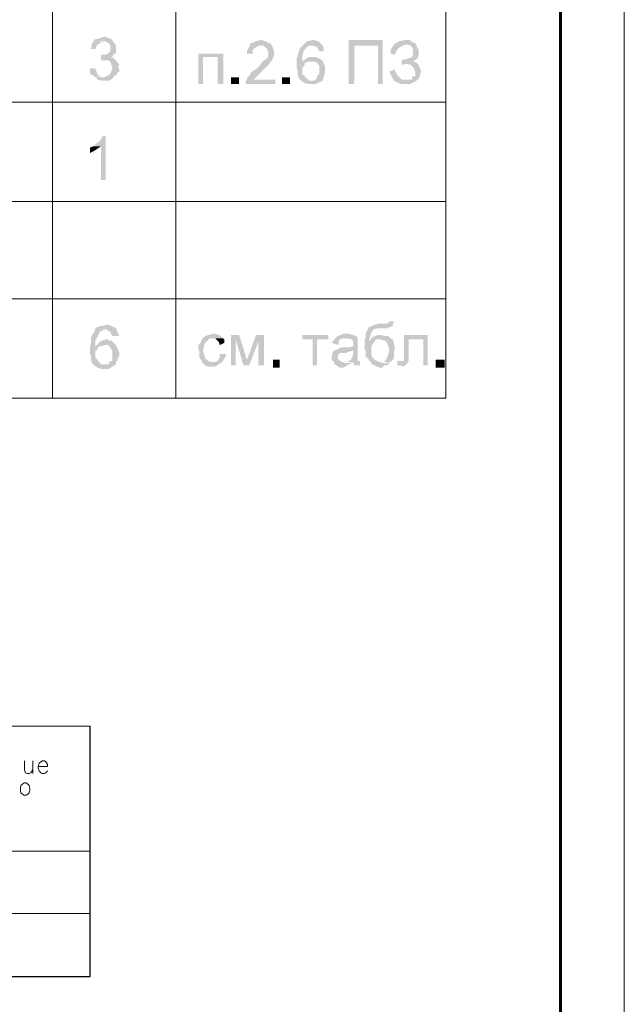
# Model space of a CAD drawing. Extents: x 4085 to 16488, y -65 to 12615.
# Tile 217 of 229: x 15947 to 15994, y 11574 to 11651. Entities that reach past the tile are written whole.
import ezdxf

# ---------------------------------------------------------------- set-up
doc = ezdxf.new("R2010")
doc.units = 0
doc.header["$MEASUREMENT"] = 0
doc.linetypes.add('CONTI', pattern=[0])
doc.layers.get('0').update_dxf_attribs({"color": 250, "linetype": 'CONTI'})
doc.layers.add('Опоры', color=7, linetype='Continuous')

msp = doc.modelspace()

# ---------------------------------------------------------------- hatches: boundary and pattern name
at = {"linetype": 'ByBlock', "lineweight": 15, "transparency": 33554676}
for points in [[(15953.281, 11649.579), (15952.75, 11649.401), (15952.573, 11649.401), (15952.484, 11649.313), (15952.839, 11649.224), (15953.281, 11649.224), (15953.636, 11649.047), (15953.724, 11648.87), (15953.724, 11648.604), (15953.724, 11648.427), (15953.547, 11648.25), (15953.37, 11648.162), (15953.104, 11648.162), (15953.901, 11647.985), (15953.99, 11648.162), (15953.99, 11648.25), (15954.167, 11648.25), (15954.167, 11648.427), (15954.167, 11648.604), (15954.167, 11648.87), (15953.99, 11649.136), (15953.813, 11649.401), (15953.547, 11649.49)], [(15952.484, 11649.313), (15952.307, 11649.047), (15952.219, 11648.604), (15952.573, 11648.604), (15952.661, 11648.87), (15952.75, 11648.959), (15953.016, 11649.136), (15953.281, 11649.136)], [(15966.388, 11648.87), (15965.503, 11648.87), (15965.768, 11648.87), (15965.857, 11648.782), (15966.034, 11648.604), (15966.123, 11648.25), (15966.123, 11648.073), (15966.034, 11647.896), (15965.768, 11647.719), (15965.591, 11647.542), (15965.414, 11647.276), (15965.237, 11647.099), (15964.971, 11646.922), (15964.706, 11646.745), (15964.706, 11646.568), (15964.617, 11646.568), (15964.617, 11646.479), (15964.44, 11646.39), (15964.44, 11646.213), (15964.351, 11646.125), (15964.351, 11645.859), (15966.654, 11645.859), (15966.654, 11646.213), (15964.971, 11646.213), (15965.237, 11646.479), (15965.503, 11646.745), (15965.857, 11647.099), (15966.123, 11647.365), (15966.388, 11647.719), (15966.565, 11648.073), (15966.565, 11648.427), (15966.477, 11648.693)], [(15965.503, 11649.313), (15965.148, 11649.224), (15964.971, 11649.136), (15964.706, 11649.047), (15964.617, 11648.782), (15964.528, 11648.604), (15964.44, 11648.516), (15964.44, 11648.25), (15964.883, 11648.25), (15964.883, 11648.516), (15965.06, 11648.693), (15965.237, 11648.782), (15965.414, 11648.87), (15965.68, 11648.87), (15965.945, 11648.87), (15966.211, 11648.87), (15966.388, 11648.87), (15966.3, 11649.047), (15966.123, 11649.047), (15966.123, 11649.136), (15965.591, 11649.313)], [(15968.779, 11648.87), (15968.602, 11648.693), (15968.514, 11648.427), (15968.425, 11648.162), (15968.337, 11647.807), (15968.337, 11647.453), (15968.337, 11647.187), (15968.425, 11646.833), (15968.425, 11646.568), (15968.514, 11646.302), (15968.691, 11646.125), (15968.956, 11645.948), (15969.222, 11645.859), (15969.842, 11645.859), (15970.019, 11645.948), (15970.373, 11646.125), (15969.488, 11646.125), (15969.311, 11646.125), (15969.222, 11646.213), (15969.045, 11646.39), (15968.956, 11646.39), (15968.956, 11646.479), (15968.956, 11646.568), (15968.779, 11646.568), (15968.779, 11646.922), (15968.779, 11647.099), (15968.956, 11647.365), (15968.956, 11647.542), (15969.045, 11647.542), (15969.222, 11647.63), (15968.779, 11647.63), (15968.779, 11648.073), (15968.868, 11648.427), (15969.134, 11648.782), (15969.311, 11648.87), (15969.576, 11648.87)], [(15969.576, 11649.313), (15969.311, 11649.224), (15969.134, 11649.224), (15968.779, 11648.87), (15969.222, 11648.87), (15969.576, 11648.87), (15969.931, 11648.782), (15970.019, 11648.604), (15970.108, 11648.427), (15970.462, 11648.427), (15970.462, 11648.604), (15970.462, 11648.693), (15970.373, 11648.87), (15970.196, 11649.047), (15970.019, 11649.224), (15969.665, 11649.313)], [(15975.067, 11649.313), (15972.41, 11649.313), (15972.41, 11645.859), (15972.853, 11645.859), (15972.853, 11648.87), (15974.713, 11648.87)], [(15975.067, 11649.313), (15974.713, 11648.87), (15974.713, 11645.859), (15975.067, 11645.859)], [(15976.838, 11649.313), (15976.395, 11649.224), (15976.041, 11649.047), (15975.776, 11648.693), (15975.687, 11648.516), (15975.687, 11648.25), (15976.041, 11648.162), (15976.13, 11648.427), (15976.307, 11648.693), (15976.661, 11648.87), (15976.838, 11648.959), (15977.104, 11648.959), (15977.37, 11648.87), (15977.724, 11648.87), (15977.635, 11649.047), (15977.458, 11649.136), (15977.37, 11649.136), (15977.193, 11649.313), (15977.104, 11649.313)], [(15977.724, 11648.87), (15976.838, 11648.87), (15977.104, 11648.87), (15977.37, 11648.782), (15977.458, 11648.516), (15977.458, 11648.25), (15977.458, 11648.162), (15977.37, 11647.985), (15977.193, 11647.896), (15977.104, 11647.896), (15976.927, 11647.807), (15976.75, 11647.807), (15976.573, 11647.719), (15976.573, 11647.365), (15976.927, 11647.453), (15977.281, 11647.365), (15977.458, 11647.187), (15977.635, 11646.833), (15977.635, 11646.568), (15977.635, 11646.479), (15977.458, 11646.479), (15977.37, 11646.39), (15977.37, 11646.213), (15977.193, 11646.213), (15977.104, 11646.213), (15976.838, 11646.213), (15975.953, 11646.125), (15976.307, 11645.948), (15976.573, 11645.859), (15976.838, 11645.859), (15977.193, 11645.859), (15977.724, 11646.125), (15977.901, 11646.302), (15977.99, 11646.479), (15978.078, 11646.922), (15977.99, 11647.099), (15977.901, 11647.365), (15977.724, 11647.542), (15977.458, 11647.63), (15977.812, 11647.896), (15977.901, 11648.162), (15977.901, 11648.516), (15977.812, 11648.693)], [(15962.58, 11648.25), (15960.632, 11648.25), (15960.632, 11645.859), (15960.986, 11645.859), (15960.986, 11647.985), (15962.137, 11647.985)], [(15962.58, 11648.25), (15962.137, 11647.985), (15962.137, 11645.859), (15962.58, 11645.859)], [(15969.576, 11647.985), (15969.311, 11647.985), (15969.134, 11647.896), (15968.779, 11647.63), (15969.222, 11647.63), (15969.311, 11647.63), (15969.488, 11647.63), (15970.373, 11647.719), (15970.196, 11647.807), (15970.019, 11647.896), (15969.842, 11647.985), (15969.665, 11647.985)], [(15953.99, 11647.896), (15953.281, 11647.719), (15953.547, 11647.719), (15953.724, 11647.63), (15953.813, 11647.365), (15953.901, 11647.099), (15953.813, 11646.833), (15953.724, 11646.656), (15953.458, 11646.479), (15953.193, 11646.39), (15953.016, 11646.39), (15952.484, 11646.479), (15952.75, 11646.213), (15953.104, 11646.125), (15953.458, 11646.125), (15953.636, 11646.125), (15953.813, 11646.213), (15953.99, 11646.39), (15953.99, 11646.479), (15954.167, 11646.568), (15954.255, 11646.568), (15954.255, 11646.745), (15954.433, 11646.833), (15954.433, 11647.01), (15954.344, 11647.187), (15954.433, 11647.365), (15954.167, 11647.719)], [(15970.373, 11647.719), (15969.488, 11647.63), (15969.753, 11647.63), (15969.931, 11647.542), (15970.108, 11647.276), (15970.108, 11647.01), (15970.108, 11646.656), (15969.931, 11646.479), (15969.931, 11646.39), (15969.842, 11646.213), (15969.665, 11646.125), (15969.576, 11646.125), (15969.488, 11646.125), (15970.373, 11646.125), (15970.373, 11646.213), (15970.462, 11646.39), (15970.551, 11646.833), (15970.551, 11647.099), (15970.551, 11647.276), (15970.462, 11647.453), (15970.373, 11647.63)], [(15952.573, 11647.099), (15952.13, 11647.099), (15952.13, 11646.833), (15952.219, 11646.568), (15952.396, 11646.568), (15952.396, 11646.479), (15952.484, 11646.479), (15953.281, 11646.479), (15953.104, 11646.479), (15953.016, 11646.479), (15952.839, 11646.568), (15952.75, 11646.568), (15952.661, 11646.833), (15952.573, 11647.01)], [(15976.041, 11647.01), (15975.598, 11646.833), (15975.776, 11646.479), (15975.953, 11646.125), (15976.838, 11646.213), (15976.573, 11646.213), (15976.395, 11646.39), (15976.218, 11646.568), (15976.041, 11646.833)], [(15963.2, 11646.39), (15963.2, 11645.859), (15963.82, 11645.859), (15963.82, 11646.39)], [(15967.185, 11646.39), (15967.185, 11645.859), (15967.805, 11645.859), (15967.805, 11646.39)], [(15953.37, 11641.785), (15953.104, 11641.785), (15953.104, 11641.608), (15953.016, 11641.608), (15953.016, 11641.52), (15952.839, 11641.343), (15952.75, 11641.254), (15952.573, 11641.165), (15952.484, 11640.988), (15952.396, 11640.988), (15953.016, 11640.988), (15953.016, 11638.331), (15953.37, 11638.331)], [(15952.396, 11640.988), (15952.219, 11640.9), (15952.13, 11640.9), (15952.13, 11640.457), (15952.307, 11640.545), (15952.484, 11640.634), (15952.75, 11640.811), (15953.016, 11640.988)], [(15975.598, 11627.261), (15975.421, 11627.084), (15974.801, 11627.084), (15974.447, 11626.996), (15974.004, 11626.819), (15973.739, 11626.287), (15973.739, 11626.022), (15973.65, 11625.845), (15973.65, 11625.579), (15973.65, 11625.313), (15973.65, 11625.047), (15973.739, 11624.959), (15973.739, 11624.782), (15973.739, 11624.693), (15973.739, 11624.516), (15973.739, 11624.428), (15973.916, 11624.428), (15974.004, 11624.162), (15974.181, 11624.073), (15974.181, 11623.896), (15974.27, 11623.896), (15974.447, 11623.808), (15974.624, 11623.719), (15974.89, 11623.631), (15975.067, 11623.631), (15975.156, 11623.808), (15975.333, 11623.808), (15975.421, 11623.808), (15975.687, 11624.073), (15975.244, 11623.985), (15974.801, 11624.073), (15974.447, 11624.25), (15974.27, 11624.428), (15974.181, 11624.693), (15974.181, 11624.959), (15974.181, 11625.225), (15974.27, 11625.49), (15974.447, 11625.667), (15974.004, 11625.667), (15974.093, 11626.11), (15974.181, 11626.376), (15974.359, 11626.642), (15974.713, 11626.73), (15974.801, 11626.73), (15975.067, 11626.73), (15975.244, 11626.73), (15975.421, 11626.73), (15975.687, 11626.819), (15975.864, 11626.907), (15975.864, 11626.996), (15975.953, 11627.261)], [(15952.573, 11626.73), (15952.484, 11626.464), (15952.307, 11626.199), (15952.219, 11625.933), (15952.219, 11625.579), (15952.13, 11625.225), (15952.13, 11624.87), (15952.219, 11624.516), (15952.219, 11624.25), (15952.307, 11623.985), (15952.484, 11623.808), (15952.75, 11623.631), (15953.016, 11623.542), (15953.636, 11623.542), (15953.901, 11623.719), (15954.167, 11623.896), (15953.37, 11623.896), (15953.281, 11623.896), (15953.104, 11623.896), (15953.016, 11623.896), (15952.839, 11624.073), (15952.839, 11624.162), (15952.75, 11624.162), (15952.75, 11624.25), (15952.573, 11624.428), (15952.573, 11624.693), (15952.573, 11624.959), (15952.75, 11625.047), (15952.75, 11625.225), (15952.839, 11625.225), (15952.839, 11625.313), (15953.016, 11625.313), (15952.573, 11625.313), (15952.573, 11625.756), (15952.75, 11626.11), (15952.927, 11626.464), (15953.193, 11626.553), (15953.37, 11626.553)], [(15953.37, 11626.996), (15953.193, 11626.907), (15952.927, 11626.907), (15952.75, 11626.819), (15952.573, 11626.73), (15953.016, 11626.642), (15953.37, 11626.642), (15953.724, 11626.464), (15953.813, 11626.287), (15953.901, 11626.11), (15954.433, 11626.11), (15954.344, 11626.376), (15954.255, 11626.464), (15954.255, 11626.553), (15954.167, 11626.73), (15953.813, 11626.907), (15953.547, 11626.996)], [(15953.37, 11625.845), (15953.104, 11625.756), (15952.927, 11625.667), (15952.75, 11625.49), (15952.573, 11625.313), (15953.016, 11625.313), (15953.281, 11625.402), (15954.167, 11625.402), (15953.99, 11625.579), (15953.813, 11625.756), (15953.636, 11625.756), (15953.547, 11625.845)], [(15961.783, 11626.287), (15961.429, 11626.199), (15961.163, 11626.11), (15960.897, 11625.845), (15960.809, 11625.579), (15960.632, 11625.402), (15960.632, 11625.136), (15960.72, 11624.782), (15960.72, 11624.428), (15960.897, 11624.162), (15960.897, 11624.073), (15961.783, 11624.073), (15961.606, 11624.073), (15961.429, 11624.162), (15961.163, 11624.339), (15961.075, 11624.693), (15960.986, 11625.047), (15961.075, 11625.225), (15961.075, 11625.402), (15961.163, 11625.579), (15961.252, 11625.667), (15961.429, 11625.845), (15961.517, 11625.933), (15961.783, 11625.933), (15962.58, 11625.933), (15962.403, 11626.11), (15962.226, 11626.199), (15961.96, 11626.287)], [(15962.58, 11625.933), (15961.783, 11625.933), (15961.96, 11625.933), (15962.137, 11625.756), (15962.226, 11625.667), (15962.314, 11625.402), (15962.669, 11625.579), (15962.669, 11625.845)], [(15963.82, 11626.199), (15963.2, 11626.199), (15963.2, 11623.808), (15963.554, 11623.808), (15963.554, 11625.845)], [(15963.82, 11626.199), (15963.554, 11625.845), (15964.174, 11623.808), (15964.44, 11624.25)], [(15965.768, 11626.199), (15965.148, 11626.199), (15964.44, 11624.25), (15964.174, 11623.808), (15964.617, 11623.808), (15965.325, 11625.667)], [(15965.768, 11626.199), (15965.325, 11625.667), (15965.325, 11623.808), (15965.768, 11623.808)], [(15970.816, 11626.199), (15968.779, 11626.199), (15968.779, 11625.845), (15969.576, 11625.845), (15969.576, 11623.808), (15969.931, 11623.808), (15969.931, 11625.845), (15970.816, 11625.845)], [(15971.348, 11625.933), (15971.082, 11625.579), (15971.613, 11625.402), (15971.613, 11625.579), (15971.613, 11625.667), (15971.702, 11625.845), (15971.967, 11625.933), (15972.145, 11625.933)], [(15972.233, 11626.287), (15971.967, 11626.287), (15971.79, 11626.199), (15971.525, 11626.11), (15971.348, 11625.933), (15971.613, 11625.933), (15971.879, 11625.933), (15972.145, 11625.933), (15972.322, 11625.933), (15972.676, 11625.845), (15972.765, 11625.667), (15972.765, 11625.579), (15972.765, 11625.313), (15972.41, 11625.225), (15972.145, 11625.225), (15971.79, 11625.225), (15971.525, 11625.047), (15972.765, 11625.047), (15972.765, 11624.693), (15972.676, 11624.428), (15972.587, 11624.25), (15972.233, 11624.073), (15972.765, 11624.073), (15972.853, 11623.808), (15973.296, 11623.808), (15973.296, 11623.896), (15973.296, 11624.073), (15973.296, 11624.162), (15973.119, 11624.162), (15973.119, 11624.516), (15973.119, 11624.87), (15973.119, 11625.225), (15973.119, 11625.579), (15973.119, 11625.667), (15973.119, 11625.845), (15973.119, 11625.933), (15973.03, 11626.11), (15972.41, 11626.287)], [(15974.89, 11626.199), (15974.713, 11626.199), (15974.447, 11626.11), (15974.27, 11626.022), (15974.181, 11625.933), (15974.004, 11625.667), (15974.447, 11625.667), (15974.536, 11625.845), (15974.713, 11625.845), (15974.89, 11625.845), (15975.687, 11625.933), (15975.51, 11626.11), (15975.333, 11626.11), (15975.244, 11626.11)], [(15975.687, 11625.933), (15974.89, 11625.845), (15975.244, 11625.756), (15975.421, 11625.579), (15975.51, 11625.313), (15975.598, 11625.047), (15975.51, 11624.693), (15975.421, 11624.428), (15975.333, 11624.25), (15975.244, 11624.162), (15975.156, 11624.073), (15974.89, 11624.073), (15975.687, 11624.073), (15975.864, 11624.25), (15975.953, 11624.428), (15975.953, 11624.693), (15975.953, 11624.959), (15976.041, 11625.136), (15975.953, 11625.402), (15975.953, 11625.579), (15975.864, 11625.845)], [(15978.609, 11626.199), (15976.75, 11626.199), (15976.75, 11625.756), (15976.75, 11625.225), (15976.75, 11624.959), (15976.75, 11624.693), (15976.75, 11624.428), (15976.75, 11624.162), (15976.573, 11624.162), (15976.218, 11624.162), (15976.218, 11623.808), (15976.484, 11623.808), (15976.661, 11623.719), (15976.838, 11623.808), (15976.927, 11623.896), (15977.104, 11624.162), (15977.104, 11624.605), (15977.104, 11625.047), (15977.104, 11625.402), (15977.104, 11625.845), (15978.255, 11625.845)], [(15978.609, 11626.199), (15978.255, 11625.845), (15978.255, 11623.808), (15978.609, 11623.808)], [(15954.167, 11625.402), (15953.281, 11625.402), (15953.547, 11625.402), (15953.724, 11625.225), (15953.901, 11624.959), (15953.901, 11624.693), (15953.901, 11624.339), (15953.901, 11624.162), (15953.724, 11624.162), (15953.724, 11624.073), (15953.636, 11624.073), (15953.636, 11623.896), (15953.547, 11623.896), (15953.37, 11623.896), (15954.167, 11623.896), (15954.167, 11624.073), (15954.255, 11624.162), (15954.344, 11624.428), (15954.433, 11624.516), (15954.433, 11624.782), (15954.344, 11625.047), (15954.255, 11625.225)], [(15971.525, 11625.047), (15971.259, 11624.959), (15971.17, 11624.87), (15971.082, 11624.516), (15971.082, 11624.25), (15971.259, 11624.073), (15971.259, 11623.896), (15971.348, 11623.896), (15971.702, 11623.631), (15971.967, 11623.631), (15972.765, 11624.073), (15972.322, 11623.985), (15971.879, 11624.073), (15971.613, 11624.25), (15971.525, 11624.428), (15971.613, 11624.693), (15971.702, 11624.782), (15971.879, 11624.782), (15971.967, 11624.782), (15972.145, 11624.782), (15972.676, 11624.959), (15972.765, 11624.959), (15972.765, 11625.047)], [(15962.314, 11624.693), (15962.314, 11624.428), (15962.137, 11624.162), (15962.049, 11624.162), (15961.96, 11624.073), (15961.783, 11624.073), (15960.897, 11624.073), (15961.163, 11623.808), (15961.429, 11623.719), (15961.695, 11623.719), (15961.96, 11623.719), (15962.226, 11623.896), (15962.492, 11624.073), (15962.669, 11624.339), (15962.846, 11624.693)], [(15966.477, 11624.25), (15966.477, 11623.631), (15967.008, 11623.631), (15967.008, 11624.25)], [(15979.229, 11624.25), (15979.229, 11623.631), (15979.938, 11623.631), (15979.938, 11624.25)]]:
    msp.add_hatch(color=0, dxfattribs=at).paths.add_polyline_path(points)
h = msp.add_hatch(color=0, dxfattribs=at)
edge = h.paths.add_edge_path()
edge.add_line((15953.016, 11648.162), (15953.016, 11647.719))
edge.add_line((15953.016, 11647.719), (15953.104, 11647.719))
edge.add_line((15953.104, 11647.719), (15953.281, 11647.719))
edge.add_line((15953.281, 11647.719), (15953.99, 11647.896))
edge.add_line((15953.99, 11647.896), (15953.901, 11647.896))
edge.add_line((15953.901, 11647.896), (15953.724, 11647.985))
edge.add_line((15953.724, 11647.985), (15953.901, 11647.985))
edge.add_line((15953.901, 11647.985), (15953.104, 11648.162))

# ---------------------------------------------------------------- linework, layer by layer
at = {"linetype": 'Continuous'}
for p, q in [((15952.151, 11575.928, -1122.164), (15952.151, 11595.526, -1122.164)), ((15859.676, 11575.928, -1122.164), (15952.151, 11575.928, -1122.164))]:
    msp.add_line(p, q, dxfattribs=at)
at = {"color": 0, "linetype": 'ByBlock', "lineweight": 15, "transparency": 33554676, "extrusion": (1, 0, 0), "elevation": 15994.003}
msp.add_lwpolyline([(11425.663, 0), (11722.663, 0)], dxfattribs=at)
at = {"color": 0, "linetype": 'ByBlock', "lineweight": 15, "transparency": 33554676}
for points in [[(15949.208, 11705.283), (15949.208, 11621.239)], [(15958.861, 11705.283), (15958.861, 11621.239)], [(15980.026, 11621.239), (15980.026, 11705.283)], [(15801.224, 11644.442), (15980.026, 11644.442), (15801.224, 11644.442)], [(15801.224, 11636.649), (15980.026, 11636.649)], [(15801.224, 11629.033), (15980.026, 11629.033)], [(15801.224, 11621.239), (15980.026, 11621.239)]]:
    msp.add_lwpolyline(points, dxfattribs=at)
at = {"color": 0, "linetype": 'ByBlock', "lineweight": 15, "transparency": 33554676, "elevation": -1122.164}
for points in [[(15859.674, 11595.526), (15952.151, 11595.526)], [(15947.004, 11592.824), (15947.004, 11592.113), (15947.089, 11591.885), (15947.232, 11591.828), (15947.374, 11591.828), (15947.516, 11591.885), (15947.658, 11592.113)], [(15947.658, 11592.824), (15947.658, 11591.828)], [(15948.085, 11592.369), (15948.824, 11592.369), (15948.824, 11592.539), (15948.739, 11592.653), (15948.682, 11592.738), (15948.568, 11592.824), (15948.398, 11592.824), (15948.284, 11592.738), (15948.17, 11592.625), (15948.085, 11592.369), (15948.085, 11592.255), (15948.17, 11592.027), (15948.284, 11591.885), (15948.398, 11591.828), (15948.568, 11591.828), (15948.682, 11591.885), (15948.824, 11592.027)], [(15946.976, 11591.089), (15947.146, 11591.089), (15947.26, 11591.003), (15947.374, 11590.89), (15947.431, 11590.69), (15947.431, 11590.52), (15947.374, 11590.321), (15947.26, 11590.207), (15947.146, 11590.122), (15946.976, 11590.122), (15946.862, 11590.207), (15946.72, 11590.321), (15946.691, 11590.52), (15946.691, 11590.69), (15946.72, 11590.89), (15946.862, 11591.003), (15946.976, 11591.089)], [(15859.676, 11585.741), (15952.1, 11585.741)], [(15859.676, 11580.849), (15952.151, 11580.849)], [(15859.676, 11575.928), (15952.151, 11575.928)]]:
    msp.add_lwpolyline(points, dxfattribs=at)
at = {"layer": 'Опоры', "linetype": 'Continuous', "lineweight": 60, "ltscale": 0.5, "extrusion": (1, 0, 0), "elevation": 15989.003}
msp.add_lwpolyline([(11430.663, 0), (11717.663, 0)], dxfattribs=at)

doc.saveas('drawing.dxf')
